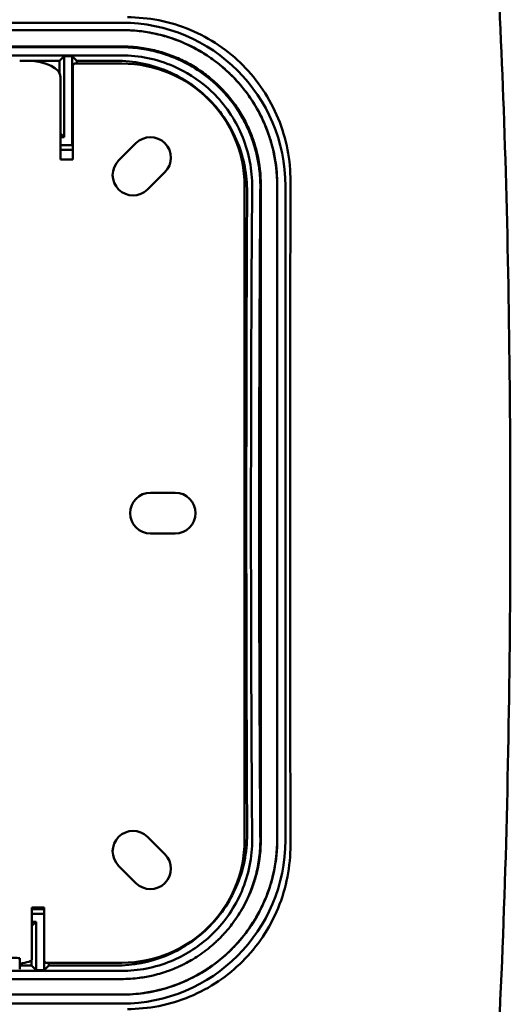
# Model space of a CAD drawing. Header units: millimetres. Extents: x 393 to 1646, y 325 to 1077.
# Tile 6 of 10: x 1225 to 1285, y 534 to 654. Entities that reach past the tile are written whole.
import ezdxf

# ---------------------------------------------------------------- set-up
doc = ezdxf.new("R2010")
doc.units = ezdxf.units.MM
doc.header["$LTSCALE"] = 4
doc.layers.add('Visibile (ISO)', color=7, linetype='Continuous', lineweight=50)

msp = doc.modelspace()

# ---------------------------------------------------------------- linework, layer by layer
at = {"layer": 'Visibile (ISO)'}
for p, q in [((1157.277, 654), (1237.283, 654)), ((1157.277, 653.1), (1237.283, 653.1)), ((1157.277, 653.094), (1237.283, 653.094)), ((1157.277, 651.094), (1237.283, 651.094)), ((1237.212, 651.006), (1157.346, 651.006)), ((1237.212, 651), (1157.346, 651)), ((1237.212, 650), (1157.346, 650)), ((1229.648, 649.348), (1224.779, 649.348)), ((1224.779, 649.328), (1225.779, 649.328)), ((1229.648, 649.348), (1230.212, 649.912)), ((1230.212, 649.912), (1231.212, 649.912)), ((1230.212, 649.912), (1230.212, 640)), ((1231.212, 649.912), (1231.777, 649.348)), ((1231.212, 649.912), (1231.212, 639)), ((1236.556, 649.348), (1231.777, 649.348)), ((1231.279, 648.75), (1231.279, 637.25)), ((1237.279, 649), (1231.529, 649)), ((1229.779, 647.328), (1229.779, 639.992)), ((1230.212, 640), (1229.779, 640.433)), ((1230.212, 640), (1229.779, 640)), ((1229.779, 638), (1229.779, 639.992)), ((1231.212, 639), (1229.779, 639)), ((1231.279, 638.464), (1229.779, 638.464)), ((1231.212, 639), (1231.279, 638.933)), ((1236.877, 637.134), (1238.998, 639.255)), ((1229.779, 637.25), (1229.779, 638)), ((1231.279, 637.25), (1229.779, 637.25)), ((1242.534, 635.719), (1240.413, 633.598)), ((1252.279, 554), (1252.279, 634)), ((1254.274, 634.103), (1254.273, 554.096)), ((1256.274, 634.103), (1256.273, 554.096)), ((1256.279, 634.103), (1256.279, 554.096)), ((1257.279, 634.003), (1257.279, 553.996)), ((1240.779, 596.5), (1243.779, 596.5)), ((1243.779, 591.5), (1240.779, 591.5)), ((1240.413, 554.402), (1242.534, 552.281)), ((1238.998, 548.745), (1236.877, 550.866)), ((1226.279, 545), (1226.279, 545.75)), ((1226.279, 545.75), (1227.779, 545.75)), ((1227.779, 545.75), (1227.779, 539.25)), ((1226.279, 545.546), (1227.779, 545.546)), ((1226.279, 545), (1227.779, 545)), ((1226.279, 542.735), (1226.279, 545)), ((1227.779, 545), (1227.779, 538.087)), ((1227.779, 545), (1227.779, 545)), ((1226.779, 544), (1226.279, 543.5)), ((1226.279, 544), (1226.779, 544)), ((1226.779, 544), (1226.779, 538.087)), ((1226.279, 542.735), (1226.279, 539.423)), ((1224.779, 539.56), (1224.779, 538.211)), ((1224.779, 538.652), (1226.214, 538.652)), ((1226.779, 538.087), (1226.214, 538.652)), ((1228.343, 538.652), (1227.779, 538.087)), ((1228.029, 539), (1237.279, 539)), ((1228.343, 538.652), (1236.556, 538.652)), ((1157.346, 538), (1237.212, 538)), ((1227.779, 538.087), (1226.779, 538.087)), ((1157.346, 537), (1237.212, 537)), ((1237.282, 535.106), (1157.276, 535.106)), ((1237.282, 535.1), (1157.276, 535.1)), ((1237.282, 534), (1157.276, 534))]:
    msp.add_line(p, q, dxfattribs=at)
for centre, radius, start, end in [((1231.529, 648.75), 0.25, 90, 180), ((1237.279, 634), 15, 0, 90), ((1240.766, 637.487), 2.5, 315, 135), ((1238.645, 635.366), 2.5, 135, 315), ((1240.779, 594), 2.5, 90, 270), ((1243.779, 594), 2.5, 270, 90), ((1238.645, 552.634), 2.5, 45, 225), ((1237.279, 554), 15, 270, 0), ((1237.279, 554.096), 16.994, 346.75134, 0.00036), ((1237.279, 554.096), 18.994, 346.75152, 0.00027), ((1240.766, 550.513), 2.5, 225, 45), ((1228.029, 539.25), 0.25, 180, 270)]:
    msp.add_arc(centre, radius, start, end, dxfattribs=at)
for centre, major_axis, ratio, start_param, end_param in [((1237.276, 633.997), (14.147, 14.146), 0.9996955, 5.4979394, 7.0684312), ((1225.779, 647.328), (4, 0), 0.5, 0, 1.5707963), ((1223.88, 594), (-0.003, -335), 0.0174551, 1.732177, 1.7367747), ((1237.544, 594), (0.003, 335), 0.0174551, 1.4048182, 1.4058707), ((1263.698, 594), (-0.003, -335), 0.0174551, 4.5908444, 4.8339368), ((1237.276, 554.003), (14.146, -14.147), 0.9996955, 5.4979394, 7.0684312), ((1222.779, 539.56), (-2, 0), 0.0174524, 3.1415927, 6.2831853), ((1222.279, 539.423), (4, 0), 0.1736482, 5.3874298, 6.2831853), ((1220.447, 594), (-0.003, -335), 0.0174551, 1.4048167, 1.4067798), ((1234.111, 594), (0.003, 335), 0.0174551, 1.7357222, 1.7367763)]:
    msp.add_ellipse(centre, major_axis=major_axis, ratio=ratio, start_param=start_param, end_param=end_param, dxfattribs=at)
for points, knots in [([(1197.279, 797.182), (1206.868, 797.182), (1216.701, 796.03), (1233.165, 790.675), (1240.219, 786.84), (1250.609, 778.263), (1254.556, 773.833), (1262.089, 763.085), (1265.402, 756.497), (1271.453, 741.195), (1273.914, 732.255), (1278.3, 711.608), (1279.94, 699.689), (1282.599, 673.139), (1283.438, 658.336), (1284.558, 627.086), (1284.779, 610.519), (1284.779, 594)], [0, 0, 0, 0, 2.8765404, 2.8765404, 5.3167279, 5.3167279, 7.2497886, 7.2497886, 9.6896927, 9.6896927, 12.7117567, 12.7117567, 16.5074337, 16.5074337, 21.0329946, 21.0329946, 25.9888162, 25.9888162, 25.9888162, 25.9888162]), ([(1257.894, 634.617), (1257.897, 635.873), (1257.78, 637.172), (1257.282, 639.758), (1256.9, 641.045), (1255.887, 643.514), (1255.256, 644.699), (1253.794, 646.891), (1252.963, 647.899), (1251.194, 649.678), (1250.196, 650.512), (1248.02, 651.985), (1246.842, 652.623), (1244.382, 653.648), (1243.097, 654.037), (1240.511, 654.547), (1239.21, 654.668), (1237.951, 654.668)], [9.0856806, 9.0856806, 9.0856806, 9.0856806, 9.4652841, 9.4652841, 9.8454862, 9.8454862, 10.2256883, 10.2256883, 10.6058905, 10.6058905, 10.9836785, 10.9836785, 11.3614666, 11.3614666, 11.7392546, 11.7392546, 12.1170264, 12.1170264, 12.1170264, 12.1170264]), ([(1247.35, 650.213), (1246.513, 650.736), (1245.634, 651.195), (1243.547, 652.082), (1242.328, 652.462), (1239.828, 652.972), (1238.557, 653.1), (1237.283, 653.1)], [0.6967791, 0.6967791, 0.6967791, 0.6967791, 0.78653383, 0.78653383, 0.90184403, 0.90184403, 1.01722561, 1.01722561, 1.01722561, 1.01722561]), ([(1237.283, 653.094), (1237.985, 653.094), (1238.686, 653.055), (1240.081, 652.9), (1240.775, 652.783), (1242.146, 652.474), (1242.821, 652.282), (1244.148, 651.823), (1244.801, 651.557), (1246.068, 650.954), (1246.683, 650.619), (1247.873, 649.883), (1248.447, 649.482), (1249.549, 648.619), (1250.076, 648.156), (1251.079, 647.173), (1251.553, 646.653), (1252.439, 645.569), (1252.851, 645.002), (1253.61, 643.828), (1253.957, 643.22), (1254.27, 642.593)], [0.3811614, 0.3811614, 0.3811614, 0.3811614, 0.44474455, 0.44474455, 0.50832769, 0.50832769, 0.57191084, 0.57191084, 0.63549398, 0.63549398, 0.69907713, 0.69907713, 0.76266028, 0.76266028, 0.82624342, 0.82624342, 0.88982657, 0.88982657, 0.95340971, 0.95340971, 1.01699286, 1.01699286, 1.01699286, 1.01699286]), ([(1251.945, 642.492), (1251.181, 643.817), (1250.241, 645.036), (1247.573, 647.665), (1245.712, 648.894), (1241.617, 650.574), (1239.426, 651.006), (1237.212, 651.006)], [-1.7878223, -1.7878223, -1.7878223, -1.7878223, -1.3269952, -1.3269952, -0.6639545, -0.6639545, 0, 0, 0, 0]), ([(1242.631, 650.113), (1242.303, 650.223), (1241.972, 650.323), (1241.638, 650.414), (1241.458, 650.462), (1241.277, 650.508), (1241.095, 650.55), (1240.732, 650.636), (1240.365, 650.709), (1239.997, 650.77), (1239.813, 650.801), (1239.629, 650.828), (1239.444, 650.853), (1239.074, 650.902), (1238.703, 650.938), (1238.331, 650.963), (1237.959, 650.987), (1237.586, 651), (1237.212, 651)], [2.01080858, 2.01080858, 2.01080858, 2.01080858, 2.10859085, 2.10859085, 2.10859085, 2.16130562, 2.16130562, 2.16130562, 2.26673517, 2.26673517, 2.26673517, 2.31944994, 2.31944994, 2.31944994, 2.42487948, 2.42487948, 2.42487948, 2.53030902, 2.53030902, 2.53030902, 2.53030902]), ([(1237.283, 651.094), (1237.911, 651.094), (1238.538, 651.059), (1239.786, 650.92), (1240.407, 650.816), (1241.634, 650.539), (1242.238, 650.367), (1243.425, 649.957), (1244.009, 649.719), (1245.143, 649.18), (1245.694, 648.88), (1246.758, 648.221), (1247.271, 647.862), (1248.257, 647.09), (1248.729, 646.676), (1249.626, 645.797), (1250.05, 645.332), (1250.842, 644.361), (1251.211, 643.855), (1251.89, 642.804), (1252.201, 642.26), (1252.481, 641.699)], [0.3811614, 0.3811614, 0.3811614, 0.3811614, 0.44474455, 0.44474455, 0.50832769, 0.50832769, 0.57191084, 0.57191084, 0.63549398, 0.63549398, 0.69907713, 0.69907713, 0.76266028, 0.76266028, 0.82624342, 0.82624342, 0.88982657, 0.88982657, 0.95340971, 0.95340971, 1.01699286, 1.01699286, 1.01699286, 1.01699286]), ([(1252.593, 633.281), (1252.603, 635.367), (1252.203, 637.434), (1250.628, 641.304), (1249.464, 643.072), (1246.523, 646.054), (1244.774, 647.244), (1241.853, 648.487), (1240.821, 648.808), (1238.709, 649.239), (1237.634, 649.348), (1236.556, 649.348)], [0, 0, 0, 0, 0.6302166, 0.6302166, 1.2635371, 1.2635371, 1.8944568, 1.8944568, 2.2181479, 2.2181479, 2.5416576, 2.5416576, 2.5416576, 2.5416576]), ([(1247.821, 645.977), (1246.56, 647.094), (1245.129, 648.006), (1242.578, 649.113), (1241.534, 649.444), (1239.394, 649.888), (1238.305, 650), (1237.212, 650)], [1.3681565, 1.3681565, 1.3681565, 1.3681565, 1.8748696, 1.8748696, 2.2025807, 2.2025807, 2.530309, 2.530309, 2.530309, 2.530309]), ([(1249.276, 645.977), (1249.211, 646.042), (1249.145, 646.108), (1249.079, 646.172), (1249.012, 646.237), (1248.945, 646.302), (1248.877, 646.366), (1248.742, 646.494), (1248.604, 646.619), (1248.465, 646.742), (1248.395, 646.804), (1248.325, 646.865), (1248.254, 646.925), (1248.042, 647.107), (1247.825, 647.283), (1247.605, 647.453), (1247.457, 647.567), (1247.309, 647.678), (1247.158, 647.787), (1246.856, 648.004), (1246.548, 648.212), (1246.233, 648.409), (1246.075, 648.508), (1245.916, 648.604), (1245.755, 648.697), (1245.434, 648.884), (1245.106, 649.061), (1244.772, 649.226), (1244.605, 649.309), (1244.437, 649.389), (1244.267, 649.467), (1243.928, 649.622), (1243.583, 649.765), (1243.234, 649.897), (1243.06, 649.964), (1242.884, 650.027), (1242.708, 650.087), (1242.682, 650.096), (1242.656, 650.104), (1242.631, 650.113)], [1.26537878, 1.26537878, 1.26537878, 1.26537878, 1.2915119, 1.2915119, 1.2915119, 1.31786928, 1.31786928, 1.31786928, 1.37058405, 1.37058405, 1.37058405, 1.39694144, 1.39694144, 1.39694144, 1.4760136, 1.4760136, 1.4760136, 1.52872837, 1.52872837, 1.52872837, 1.63415791, 1.63415791, 1.63415791, 1.68687268, 1.68687268, 1.68687268, 1.79230222, 1.79230222, 1.79230222, 1.845017, 1.845017, 1.845017, 1.95044654, 1.95044654, 1.95044654, 2.00316131, 2.00316131, 2.00316131, 2.01080858, 2.01080858, 2.01080858, 2.01080858]), ([(1252.031, 646.077), (1251.646, 646.552), (1251.236, 647.009), (1249.763, 648.503), (1248.603, 649.43), (1247.35, 650.213)], [0.50696205, 0.50696205, 0.50696205, 0.50696205, 0.56252555, 0.56252555, 0.6967791, 0.6967791, 0.6967791, 0.6967791]), ([(1253.209, 633.893), (1253.224, 635.977), (1252.831, 638.043), (1251.275, 641.908), (1250.127, 643.67), (1248.399, 645.445), (1248.115, 645.716), (1247.821, 645.977)], [0, 0, 0, 0, 0.625099, 0.625099, 1.2500148, 1.2500148, 1.3681565, 1.3681565, 1.3681565, 1.3681565]), ([(1254.209, 633.886), (1254.214, 634.633), (1254.17, 635.378), (1254.078, 636.115), (1254.009, 636.669), (1253.912, 637.218), (1253.789, 637.762), (1253.748, 637.943), (1253.704, 638.124), (1253.657, 638.304), (1253.562, 638.664), (1253.456, 639.021), (1253.339, 639.374), (1253.28, 639.551), (1253.218, 639.726), (1253.154, 639.901), (1253.056, 640.164), (1252.953, 640.424), (1252.843, 640.681), (1252.806, 640.767), (1252.769, 640.852), (1252.731, 640.938), (1252.655, 641.108), (1252.576, 641.276), (1252.494, 641.444), (1252.454, 641.528), (1252.412, 641.611), (1252.37, 641.694), (1252.244, 641.943), (1252.112, 642.188), (1251.973, 642.431), (1251.881, 642.592), (1251.786, 642.752), (1251.689, 642.91), (1251.494, 643.227), (1251.289, 643.537), (1251.074, 643.84), (1250.966, 643.992), (1250.856, 644.141), (1250.744, 644.289), (1250.519, 644.585), (1250.284, 644.874), (1250.039, 645.155), (1249.917, 645.296), (1249.793, 645.435), (1249.666, 645.571), (1249.538, 645.709), (1249.408, 645.844), (1249.276, 645.977)], [0, 0, 0, 0, 0.2108591, 0.2108591, 0.2108591, 0.3690034, 0.3690034, 0.3690034, 0.4217182, 0.4217182, 0.4217182, 0.5271477, 0.5271477, 0.5271477, 0.5798625, 0.5798625, 0.5798625, 0.6589346, 0.6589346, 0.6589346, 0.685292, 0.685292, 0.685292, 0.7380068, 0.7380068, 0.7380068, 0.7643642, 0.7643642, 0.7643642, 0.8434363, 0.8434363, 0.8434363, 0.8961511, 0.8961511, 0.8961511, 1.0015807, 1.0015807, 1.0015807, 1.0542954, 1.0542954, 1.0542954, 1.159725, 1.159725, 1.159725, 1.2124397, 1.2124397, 1.2124397, 1.2653788, 1.2653788, 1.2653788, 1.2653788]), ([(1256.279, 634.103), (1256.279, 635.393), (1256.168, 638.117), (1254.155, 643.03), (1253.201, 644.636), (1252.031, 646.077)], [0.02659871, 0.02659871, 0.02659871, 0.02659871, 0.33847467, 0.33847467, 0.50696205, 0.50696205, 0.50696205, 0.50696205]), ([(1253.649, 638.356), (1253.438, 639.153), (1253.169, 639.934), (1252.58, 641.31), (1252.279, 641.911), (1251.945, 642.492)], [-2.23742786, -2.23742786, -2.23742786, -2.23742786, -1.98978478, -1.98978478, -1.78782229, -1.78782229, -1.78782229, -1.78782229]), ([(1254.27, 642.593), (1254.409, 642.315), (1254.542, 642.033), (1254.792, 641.463), (1254.912, 641.172), (1255.129, 640.603), (1255.229, 640.322), (1255.411, 639.771), (1255.493, 639.5), (1255.642, 638.969), (1255.708, 638.71), (1255.768, 638.457)], [0.24005307, 0.24005307, 0.24005307, 0.24005307, 0.26827474, 0.26827474, 0.2964964, 0.2964964, 0.32471807, 0.32471807, 0.35293974, 0.35293974, 0.3811614, 0.3811614, 0.3811614, 0.3811614]), ([(1252.481, 641.699), (1252.606, 641.45), (1252.724, 641.198), (1252.948, 640.688), (1253.055, 640.428), (1253.25, 639.918), (1253.339, 639.667), (1253.501, 639.174), (1253.575, 638.932), (1253.708, 638.457), (1253.768, 638.225), (1253.821, 637.998)], [0.24005307, 0.24005307, 0.24005307, 0.24005307, 0.26827474, 0.26827474, 0.2964964, 0.2964964, 0.32471807, 0.32471807, 0.35293974, 0.35293974, 0.3811614, 0.3811614, 0.3811614, 0.3811614]), ([(1254.215, 633.886), (1254.223, 635.052), (1254.111, 636.216), (1253.814, 637.694), (1253.736, 638.026), (1253.649, 638.356)], [-2.68957141, -2.68957141, -2.68957141, -2.68957141, -2.3398706, -2.3398706, -2.23742786, -2.23742786, -2.23742786, -2.23742786]), ([(1253.209, 633.893), (1253.127, 621.827), (1253.106, 616.379), (1253.027, 589.213), (1253.084, 572.509), (1253.209, 554.106)], [-9.4695372, -9.4695372, -9.4695372, -9.4695372, -7.623576, -7.623576, -1.6780789, -1.6780789, -1.6780789, -1.6780789]), ([(1254.215, 554.113), (1254.199, 556.486), (1254.082, 576.057), (1254.056, 609.576), (1254.191, 630.352), (1254.215, 633.886)], [-1.7885928, -1.7885928, -1.7885928, -1.7885928, -1.0603732, -1.0603732, 0, 0, 0, 0]), ([(1254.209, 554.113), (1254.203, 555.118), (1254.196, 556.118), (1254.189, 557.113), (1254.182, 558.109), (1254.176, 559.1), (1254.17, 560.088), (1254.166, 560.582), (1254.163, 561.076), (1254.16, 561.568), (1254.152, 563.046), (1254.144, 564.518), (1254.136, 565.986), (1254.131, 566.965), (1254.126, 567.943), (1254.122, 568.92), (1254.113, 570.875), (1254.105, 572.828), (1254.098, 574.787), (1254.094, 575.766), (1254.091, 576.747), (1254.088, 577.73), (1254.082, 579.697), (1254.078, 581.673), (1254.074, 583.666), (1254.072, 584.663), (1254.07, 585.664), (1254.069, 586.67), (1254.067, 588.179), (1254.066, 589.699), (1254.065, 591.235), (1254.065, 591.747), (1254.064, 592.26), (1254.064, 592.775), (1254.064, 593.806), (1254.064, 594.843), (1254.064, 595.889), (1254.065, 596.412), (1254.065, 596.936), (1254.065, 597.463), (1254.066, 598.253), (1254.066, 599.049), (1254.067, 599.849), (1254.067, 600.115), (1254.068, 600.383), (1254.068, 600.651), (1254.069, 601.186), (1254.069, 601.725), (1254.07, 602.265), (1254.071, 602.535), (1254.071, 602.806), (1254.072, 603.078), (1254.073, 603.621), (1254.073, 604.167), (1254.075, 604.715), (1254.075, 604.989), (1254.076, 605.264), (1254.076, 605.539), (1254.077, 605.952), (1254.078, 606.367), (1254.079, 606.783), (1254.079, 606.922), (1254.08, 607.061), (1254.08, 607.2), (1254.081, 607.478), (1254.081, 607.757), (1254.082, 608.037), (1254.082, 608.177), (1254.083, 608.317), (1254.083, 608.457), (1254.084, 608.667), (1254.084, 608.878), (1254.085, 609.089), (1254.085, 609.159), (1254.085, 609.229), (1254.085, 609.3), (1254.086, 609.441), (1254.086, 609.582), (1254.087, 609.723), (1254.087, 609.794), (1254.087, 609.865), (1254.087, 609.935), (1254.088, 610.077), (1254.088, 610.218), (1254.089, 610.358), (1254.089, 610.429), (1254.089, 610.499), (1254.089, 610.569), (1254.09, 610.709), (1254.09, 610.849), (1254.09, 610.989), (1254.091, 611.058), (1254.091, 611.128), (1254.091, 611.198), (1254.092, 611.407), (1254.092, 611.615), (1254.093, 611.823), (1254.094, 611.962), (1254.094, 612.101), (1254.095, 612.24), (1254.095, 612.517), (1254.096, 612.794), (1254.097, 613.072), (1254.098, 613.211), (1254.098, 613.35), (1254.099, 613.489), (1254.1, 613.906), (1254.102, 614.326), (1254.103, 614.749), (1254.105, 615.031), (1254.106, 615.316), (1254.107, 615.602), (1254.109, 616.175), (1254.111, 616.758), (1254.114, 617.356), (1254.115, 617.655), (1254.117, 617.958), (1254.118, 618.265), (1254.122, 619.186), (1254.127, 620.147), (1254.132, 621.164), (1254.135, 621.843), (1254.139, 622.546), (1254.143, 623.281), (1254.149, 624.382), (1254.155, 625.552), (1254.163, 626.808), (1254.165, 627.227), (1254.168, 627.655), (1254.171, 628.093), (1254.176, 628.97), (1254.182, 629.888), (1254.189, 630.851), (1254.195, 631.815), (1254.202, 632.825), (1254.209, 633.886)], [-9.4695372, -9.4695372, -9.4695372, -9.4695372, -9.1448931, -9.1448931, -9.1448931, -8.820249, -8.820249, -8.820249, -8.657927, -8.657927, -8.657927, -8.1709608, -8.1709608, -8.1709608, -7.8463167, -7.8463167, -7.8463167, -7.1970285, -7.1970285, -7.1970285, -6.8723844, -6.8723844, -6.8723844, -6.2230962, -6.2230962, -6.2230962, -5.8984521, -5.8984521, -5.8984521, -5.411486, -5.411486, -5.411486, -5.2491639, -5.2491639, -5.2491639, -4.9245198, -4.9245198, -4.9245198, -4.7621978, -4.7621978, -4.7621978, -4.5187147, -4.5187147, -4.5187147, -4.4375537, -4.4375537, -4.4375537, -4.2752317, -4.2752317, -4.2752317, -4.1940706, -4.1940706, -4.1940706, -4.0317486, -4.0317486, -4.0317486, -3.9505876, -3.9505876, -3.9505876, -3.828846, -3.828846, -3.828846, -3.7882655, -3.7882655, -3.7882655, -3.7071045, -3.7071045, -3.7071045, -3.666524, -3.666524, -3.666524, -3.6056532, -3.6056532, -3.6056532, -3.5853629, -3.5853629, -3.5853629, -3.5447824, -3.5447824, -3.5447824, -3.5244922, -3.5244922, -3.5244922, -3.4839117, -3.4839117, -3.4839117, -3.4636214, -3.4636214, -3.4636214, -3.4230409, -3.4230409, -3.4230409, -3.4027506, -3.4027506, -3.4027506, -3.3418799, -3.3418799, -3.3418799, -3.3012994, -3.3012994, -3.3012994, -3.2201383, -3.2201383, -3.2201383, -3.1795578, -3.1795578, -3.1795578, -3.0578163, -3.0578163, -3.0578163, -2.9766553, -2.9766553, -2.9766553, -2.8143332, -2.8143332, -2.8143332, -2.7331722, -2.7331722, -2.7331722, -2.4896891, -2.4896891, -2.4896891, -2.3273671, -2.3273671, -2.3273671, -2.083884, -2.083884, -2.083884, -2.002723, -2.002723, -2.002723, -1.8404009, -1.8404009, -1.8404009, -1.6780789, -1.6780789, -1.6780789, -1.6780789]), ([(1252.593, 633.281), (1252.562, 626.755), (1252.535, 620.205), (1252.487, 601.901), (1252.484, 590.132), (1252.525, 570.472), (1252.556, 562.579), (1252.593, 554.718)], [-9.5653977, -9.5653977, -9.5653977, -9.5653977, -7.593386, -7.593386, -4.0665984, -4.0665984, -1.6911471, -1.6911471, -1.6911471, -1.6911471]), ([(1284.779, 594), (1284.779, 576.732), (1284.539, 559.41), (1283.246, 525.423), (1282.204, 508.639), (1278.424, 476.781), (1275.782, 461.493), (1267.347, 434.912), (1261.904, 423.003), (1250.544, 409.861), (1247.174, 406.686), (1237.763, 399.752), (1231.054, 396.472), (1217.92, 392.549), (1211.496, 391.512), (1202.488, 390.9), (1199.882, 390.818), (1197.279, 390.818)], [0, 0, 0, 0, 5.1804353, 5.1804353, 10.3225287, 10.3225287, 15.2562276, 15.2562276, 19.5039907, 19.5039907, 21.0039604, 21.0039604, 23.2690895, 23.2690895, 25.2000106, 25.2000106, 25.9809707, 25.9809707, 25.9809707, 25.9809707]), ([(1236.556, 538.652), (1238.618, 538.652), (1240.66, 539.049), (1244.495, 540.597), (1246.248, 541.739), (1249.236, 544.635), (1250.437, 546.369), (1251.71, 549.296), (1252.044, 550.351), (1252.489, 552.513), (1252.599, 553.614), (1252.593, 554.718)], [0, 0, 0, 0, 0.6188168, 0.6188168, 1.242912, 1.242912, 1.8739931, 1.8739931, 2.2076745, 2.2076745, 2.5412027, 2.5412027, 2.5412027, 2.5412027]), ([(1247.822, 542.023), (1248.036, 542.213), (1248.246, 542.41), (1249.933, 544.075), (1251.115, 545.814), (1252.359, 548.735), (1252.683, 549.781), (1253.112, 551.924), (1253.217, 553.014), (1253.209, 554.106)], [1.1637511, 1.1637511, 1.1637511, 1.1637511, 1.2500148, 1.2500148, 1.8748696, 1.8748696, 2.2025937, 2.2025937, 2.5303351, 2.5303351, 2.5303351, 2.5303351]), ([(1249.277, 542.023), (1249.339, 542.086), (1249.401, 542.15), (1249.463, 542.214), (1249.528, 542.281), (1249.592, 542.349), (1249.655, 542.417), (1249.782, 542.553), (1249.907, 542.692), (1250.029, 542.832), (1250.09, 542.902), (1250.151, 542.973), (1250.211, 543.044), (1250.39, 543.257), (1250.565, 543.475), (1250.734, 543.697), (1250.847, 543.845), (1250.957, 543.995), (1251.064, 544.146), (1251.28, 544.449), (1251.485, 544.759), (1251.68, 545.075), (1251.778, 545.233), (1251.873, 545.393), (1251.965, 545.555), (1252.15, 545.877), (1252.324, 546.207), (1252.488, 546.541), (1252.569, 546.709), (1252.648, 546.878), (1252.725, 547.048), (1252.877, 547.388), (1253.019, 547.734), (1253.148, 548.084), (1253.213, 548.259), (1253.275, 548.435), (1253.334, 548.612), (1253.452, 548.965), (1253.559, 549.323), (1253.653, 549.684), (1253.701, 549.864), (1253.745, 550.045), (1253.787, 550.227), (1253.869, 550.591), (1253.94, 550.958), (1253.999, 551.327), (1254.028, 551.511), (1254.054, 551.696), (1254.078, 551.881), (1254.124, 552.251), (1254.158, 552.622), (1254.18, 552.994), (1254.202, 553.367), (1254.212, 553.74), (1254.209, 554.113)], [1.2664421, 1.2664421, 1.2664421, 1.2664421, 1.2915252, 1.2915252, 1.2915252, 1.3178828, 1.3178828, 1.3178828, 1.3705982, 1.3705982, 1.3705982, 1.3969558, 1.3969558, 1.3969558, 1.4760288, 1.4760288, 1.4760288, 1.5287441, 1.5287441, 1.5287441, 1.6341747, 1.6341747, 1.6341747, 1.68689, 1.68689, 1.68689, 1.7923207, 1.7923207, 1.7923207, 1.845036, 1.845036, 1.845036, 1.9504666, 1.9504666, 1.9504666, 2.0031819, 2.0031819, 2.0031819, 2.1086125, 2.1086125, 2.1086125, 2.1613279, 2.1613279, 2.1613279, 2.2667585, 2.2667585, 2.2667585, 2.3194738, 2.3194738, 2.3194738, 2.4249044, 2.4249044, 2.4249044, 2.5303351, 2.5303351, 2.5303351, 2.5303351]), ([(1237.95, 533.331), (1237.95, 533.331), (1237.95, 533.331), (1239.205, 533.331), (1240.501, 533.452), (1243.078, 533.958), (1244.359, 534.344), (1246.812, 535.362), (1247.987, 535.996), (1250.158, 537.458), (1251.154, 538.287), (1252.928, 540.062), (1253.765, 541.071), (1255.237, 543.268), (1255.873, 544.455), (1256.892, 546.932), (1257.277, 548.223), (1257.779, 550.818), (1257.896, 552.121), (1257.894, 553.382)], [6.0598738, 6.0598738, 6.0598738, 6.0598738, 6.05989, 6.05989, 6.4362566, 6.4362566, 6.8126232, 6.8126232, 7.1889898, 7.1889898, 7.5653564, 7.5653564, 7.946979, 7.946979, 8.3286016, 8.3286016, 8.7102243, 8.7102243, 9.0912155, 9.0912155, 9.0912155, 9.0912155]), ([(1252.031, 542.123), (1253.147, 543.498), (1254.067, 545.024), (1255.262, 547.833), (1255.641, 549.053), (1256.151, 551.552), (1256.279, 552.823), (1256.279, 554.096)], [1.6919168, 1.6919168, 1.6919168, 1.6919168, 2.2243012, 2.2243012, 2.6059387, 2.6059387, 2.9878137, 2.9878137, 2.9878137, 2.9878137]), ([(1255.767, 549.743), (1255.811, 549.929), (1255.852, 550.116), (1256.145, 551.553), (1256.273, 552.823), (1256.273, 554.096)], [2.54792952, 2.54792952, 2.54792952, 2.54792952, 2.60512364, 2.60512364, 2.9868792, 2.9868792, 2.9868792, 2.9868792]), ([(1252.091, 545.766), (1252.427, 546.374), (1252.727, 547.004), (1253.249, 548.303), (1253.47, 548.968), (1253.649, 549.644)], [-0.87332616, -0.87332616, -0.87332616, -0.87332616, -0.66395442, -0.66395442, -0.4534561, -0.4534561, -0.4534561, -0.4534561]), ([(1253.821, 550.202), (1253.76, 549.946), (1253.694, 549.691), (1253.55, 549.185), (1253.472, 548.934), (1253.305, 548.436), (1253.215, 548.189), (1253.025, 547.698), (1252.923, 547.455), (1252.71, 546.974), (1252.598, 546.736), (1252.481, 546.501)], [2.10735905, 2.10735905, 2.10735905, 2.10735905, 2.19547315, 2.19547315, 2.28358724, 2.28358724, 2.37170133, 2.37170133, 2.45981543, 2.45981543, 2.54792952, 2.54792952, 2.54792952, 2.54792952]), ([(1255.767, 549.743), (1255.7, 549.457), (1255.626, 549.173), (1255.465, 548.607), (1255.378, 548.327), (1255.191, 547.77), (1255.091, 547.493), (1254.878, 546.945), (1254.765, 546.673), (1254.526, 546.135), (1254.401, 545.87), (1254.27, 545.607)], [2.10735905, 2.10735905, 2.10735905, 2.10735905, 2.19547315, 2.19547315, 2.28358724, 2.28358724, 2.37170133, 2.37170133, 2.45981543, 2.45981543, 2.54792952, 2.54792952, 2.54792952, 2.54792952]), ([(1237.282, 535.106), (1239.751, 535.106), (1242.197, 535.586), (1246.776, 537.464), (1248.86, 538.84), (1252.108, 542.046), (1253.339, 543.744), (1254.27, 545.607)], [0, 0, 0, 0, 0.7407467, 0.7407467, 1.4822459, 1.4822459, 2.1073591, 2.1073591, 2.1073591, 2.1073591]), ([(1254.27, 545.607), (1253.352, 543.77), (1252.116, 542.062), (1249.228, 539.196), (1247.548, 537.992), (1243.938, 536.196), (1241.964, 535.581), (1239.079, 535.169), (1238.179, 535.106), (1237.282, 535.106)], [0, 0, 0, 0, 0.6160818, 0.6160818, 1.2207007, 1.2207007, 1.8256878, 1.8256878, 2.09491, 2.09491, 2.09491, 2.09491]), ([(1247.351, 537.987), (1248.532, 538.725), (1249.631, 539.592), (1251.124, 541.066), (1251.593, 541.583), (1252.031, 542.123)], [1.06356678, 1.06356678, 1.06356678, 1.06356678, 1.48270954, 1.48270954, 1.69191682, 1.69191682, 1.69191682, 1.69191682]), ([(1237.212, 538), (1239.296, 538), (1241.359, 538.407), (1244.948, 539.879), (1246.481, 540.835), (1247.822, 542.023)], [0, 0, 0, 0, 0.625099, 0.625099, 1.1637511, 1.1637511, 1.1637511, 1.1637511]), ([(1242.633, 537.887), (1242.653, 537.894), (1242.673, 537.901), (1242.694, 537.908), (1242.87, 537.968), (1243.045, 538.031), (1243.22, 538.097), (1243.482, 538.195), (1243.741, 538.301), (1243.998, 538.413), (1244.083, 538.45), (1244.168, 538.488), (1244.253, 538.526), (1244.423, 538.604), (1244.591, 538.683), (1244.758, 538.766), (1244.841, 538.807), (1244.925, 538.849), (1245.007, 538.892), (1245.255, 539.02), (1245.5, 539.154), (1245.741, 539.294), (1245.902, 539.387), (1246.061, 539.483), (1246.219, 539.582), (1246.534, 539.779), (1246.843, 539.986), (1247.144, 540.203), (1247.295, 540.312), (1247.444, 540.423), (1247.592, 540.536), (1247.886, 540.763), (1248.173, 541), (1248.453, 541.247), (1248.593, 541.37), (1248.73, 541.495), (1248.866, 541.623), (1249.005, 541.754), (1249.142, 541.888), (1249.277, 542.023)], [0.52107158, 0.52107158, 0.52107158, 0.52107158, 0.52715314, 0.52715314, 0.52715314, 0.57986845, 0.57986845, 0.57986845, 0.65894142, 0.65894142, 0.65894142, 0.68529908, 0.68529908, 0.68529908, 0.73801439, 0.73801439, 0.73801439, 0.76437205, 0.76437205, 0.76437205, 0.84344502, 0.84344502, 0.84344502, 0.89616033, 0.89616033, 0.89616033, 1.00159096, 1.00159096, 1.00159096, 1.05430627, 1.05430627, 1.05430627, 1.1597369, 1.1597369, 1.1597369, 1.21245222, 1.21245222, 1.21245222, 1.26644209, 1.26644209, 1.26644209, 1.26644209]), ([(1237.212, 537), (1237.959, 537), (1238.703, 537.049), (1239.44, 537.146), (1239.993, 537.219), (1240.542, 537.32), (1241.085, 537.447), (1241.266, 537.489), (1241.446, 537.534), (1241.626, 537.583), (1241.964, 537.674), (1242.3, 537.775), (1242.633, 537.887)], [0, 0, 0, 0, 0.21086125, 0.21086125, 0.21086125, 0.3690072, 0.3690072, 0.3690072, 0.42172251, 0.42172251, 0.42172251, 0.52107158, 0.52107158, 0.52107158, 0.52107158]), ([(1237.282, 535.1), (1239.752, 535.1), (1242.198, 535.581), (1245.484, 536.928), (1246.442, 537.419), (1247.351, 537.987)], [0, 0, 0, 0, 0.7409783, 0.7409783, 1.0635668, 1.0635668, 1.0635668, 1.0635668])]:
    msp.add_open_spline(points, degree=3, knots=knots, dxfattribs=at)
for points in [[(1256.274, 634.103), (1256.274, 634.986), (1256.219, 636.54), (1255.768, 638.457)], [(1255.768, 638.457), (1256.103, 637.034), (1256.274, 635.564), (1256.274, 634.103)], [(1254.274, 634.103), (1254.274, 635.41), (1254.121, 636.726), (1253.821, 637.998)], [(1253.649, 549.644), (1254.035, 551.099), (1254.226, 552.602), (1254.215, 554.113)], [(1251.843, 545.34), (1252.071, 545.719), (1252.284, 546.106), (1252.481, 546.501)]]:
    msp.add_open_spline(points, degree=3, dxfattribs=at)

doc.saveas('drawing.dxf')
